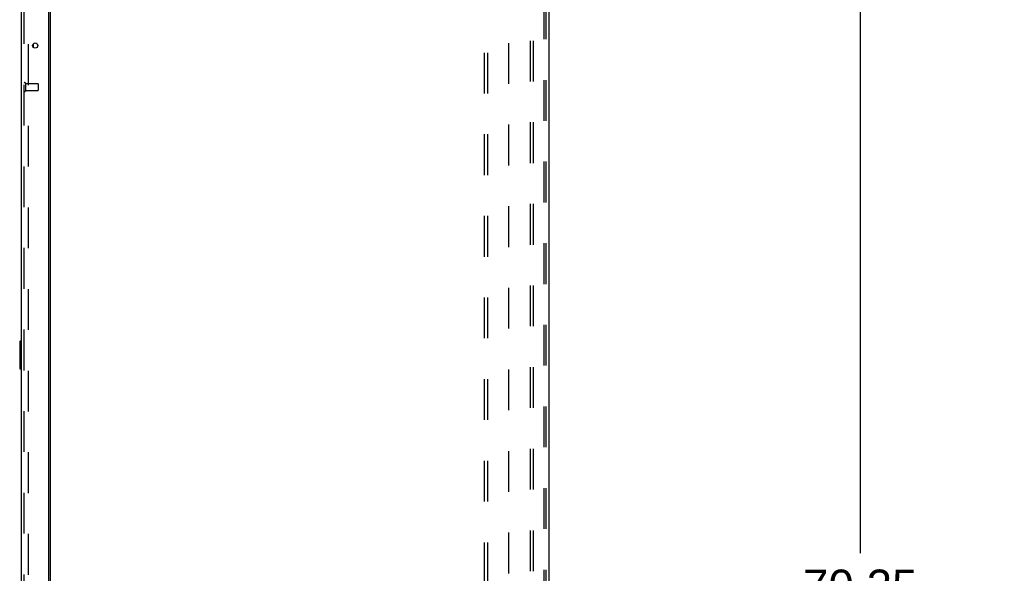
# Model space of a CAD drawing. Header units: inches. Extents: x 0 to 268, y 0 to 174.
# Tile 74 of 79: x 149 to 185, y 91 to 111. Entities that reach past the tile are written whole.
import ezdxf

# ---------------------------------------------------------------- set-up
doc = ezdxf.new("R2010")
doc.units = ezdxf.units.IN
doc.header["$LTSCALE"] = 14.749625
doc.header["$MEASUREMENT"] = 0
doc.linetypes.add('HIDDEN', pattern=[0.2, 0.1, -0.1])
doc.layers.get('0').update_dxf_attribs({"linetype": 'CONTINUOUS'})
for name, color, linetype in [('DEFAULT_2', 8, 'HIDDEN'), ('DIMENSIONS', 7, 'CONTINUOUS'), ('LEFTHAND_DOOR_ASSEMBLY', 7, 'CONTINUOUS'), ('RIGHTHAND_DOOR_ASSEMBLY', 7, 'CONTINUOUS'), ('SUBPANEL', 7, 'CONTINUOUS')]:
    doc.layers.add(name, color=color, linetype=linetype)
doc.styles.get("Standard").update_dxf_attribs({"font": 'arial.ttf'})
doc.dimstyles.new('DIMSTYLE_1', dxfattribs={"dimtxt": 1.183125, "dimasz": 1.5775, "dimexe": 0.09, "dimexo": 0.07, "dimgap": 0.0375, "dimtad": 0, "dimtih": 1, "dimtoh": 1, "dimzin": 4, "dimdsep": 46, "dimtxsty": 'Standard', "dimblk": '_FILLED', "dimblk1": '_FILLED', "dimblk2": '_FILLED', "dimcen": 0.09, "dimadec": 3, "dimazin": 1, "dimtfac": 1, "dimtdec": 3, "dimtofl": 0, "dimtmove": 0, "dimatfit": 3, "dimldrblk": '_FILLED', "dimfxl": 0, "dimtolj": 1, "dimtzin": 4, "dimarcsym": 0})

# ---------------------------------------------------------------- blocks, each defined once
blk = doc.blocks.new('_FILLED')
at = {"color": 0, "linetype": 'ByBlock'}
blk.add_solid([(0, 0), (-1, 0.2), (-1, -0.2)], dxfattribs=at)
blk = doc.blocks.new('*D2')
at = {"layer": 'DIMENSIONS', "color": 2, "linetype": 'Continuous'}
for p, q in [((149.555, 120.733), (151.725, 120.733)), ((166.18, 120.733), (164.009, 120.733))]:
    blk.add_line(p, q, dxfattribs=at)
at = {"layer": 'DIMENSIONS', "color": 2, "linetype": 'Continuous', "xscale": 1.5775, "yscale": 1.5775, "zscale": 1.5775, "rotation": 180}
blk.add_blockref('_FILLED', (149.555, 120.733), dxfattribs=at)
at = {"layer": 'DIMENSIONS', "color": 2, "linetype": 'Continuous', "xscale": 1.5775, "yscale": 1.5775, "zscale": 1.5775}
blk.add_blockref('_FILLED', (166.18, 120.733), dxfattribs=at)
at = {"layer": 'DIMENSIONS', "color": 2, "linetype": 'Continuous', "insert": (157.867, 121.324), "char_height": 1.18312, "width": 11.10114, "attachment_point": 2, "line_spacing_factor": 0.9}
blk.add_mtext('16.63 USABLE\\PDEPTH', dxfattribs=at)
blk = doc.blocks.new('*D4')
at = {"layer": 'DIMENSIONS', "color": 2, "linetype": 'Continuous'}
for p, q in [((189.43, 123.532), (178.333, 123.532)), ((179.753, 123.532), (179.753, 91.993)), ((179.753, 53.282), (179.753, 89.627)), ((189.43, 53.282), (178.333, 53.282))]:
    blk.add_line(p, q, dxfattribs=at)
at = {"layer": 'DIMENSIONS', "color": 2, "linetype": 'Continuous', "xscale": 1.5775, "yscale": 1.5775, "zscale": 1.5775}
for p, rotation in [((179.753, 123.532), 90), ((179.753, 53.282), 270)]:
    blk.add_blockref('_FILLED', p, dxfattribs=dict(at, rotation=rotation))
at = {"layer": 'DIMENSIONS', "color": 2, "linetype": 'Continuous', "insert": (179.753, 91.402), "char_height": 1.1831, "width": 4.13434, "attachment_point": 2, "line_spacing_factor": 0.9}
blk.add_mtext('70.25', dxfattribs=at)

msp = doc.modelspace()

# ---------------------------------------------------------------- linework, layer by layer
at = {"color": 3, "linetype": 'Continuous'}
for p, q in [((168.509, 128.303), (168.509, 48.511)), ((150.509, 51.855), (150.509, 124.959))]:
    msp.add_line(p, q, dxfattribs=at)
at = {"layer": 'DEFAULT_2', "color": 8, "linetype": 'HIDDEN'}
for p, q in [((167.83, 128.22), (167.83, 48.595)), ((167.934, 128.22), (167.934, 48.595)), ((168.331, 48.625), (168.331, 128.19)), ((168.405, 48.625), (168.405, 128.19)), ((149.696, 125.142), (149.696, 51.673))]:
    msp.add_line(p, q, dxfattribs=at)
at = {"layer": 'LEFTHAND_DOOR_ASSEMBLY', "color": 8, "linetype": 'HIDDEN'}
msp.add_line((149.555, 51.404), (149.555, 125.411), dxfattribs=at)
at = {"layer": 'RIGHTHAND_DOOR_ASSEMBLY', "color": 3, "linetype": 'Continuous'}
for p, q in [((149.451, 51.404), (149.451, 125.411)), ((150.43, 125.533), (150.43, 51.281))]:
    msp.add_line(p, q, dxfattribs=at)
at = {"layer": 'RIGHTHAND_DOOR_ASSEMBLY', "color": 8, "linetype": 'HIDDEN'}
for p, q in [((149.555, 51.404), (149.555, 125.411)), ((149.598, 108.986), (149.598, 108.702)), ((149.598, 108.968), (150.045, 108.968)), ((150.055, 108.958), (150.055, 108.73)), ((149.598, 108.72), (150.045, 108.72))]:
    msp.add_line(p, q, dxfattribs=at)
at = {"layer": 'RIGHTHAND_DOOR_ASSEMBLY', "color": 7, "linetype": 'Continuous'}
for p, q in [((149.875, 110.399), (149.875, 110.289)), ((149.391, 99.642), (149.391, 98.672)), ((149.451, 99.657), (149.406, 99.657)), ((149.438, 99.557), (149.438, 98.757)), ((149.406, 98.657), (149.451, 98.657))]:
    msp.add_line(p, q, dxfattribs=at)
for points in [[(149.436, 99.593), (149.436, 99.588), (149.437, 99.582), (149.437, 99.576), (149.437, 99.57), (149.437, 99.563), (149.438, 99.557)], [(149.438, 98.757), (149.437, 98.751), (149.437, 98.745), (149.437, 98.739), (149.437, 98.733), (149.436, 98.727), (149.436, 98.721)]]:
    msp.add_lwpolyline(points, dxfattribs=at)
at = {"layer": 'RIGHTHAND_DOOR_ASSEMBLY', "color": 3, "linetype": 'Continuous'}
msp.add_circle((149.951, 110.344), 0.0938, dxfattribs=at)
at = {"layer": 'RIGHTHAND_DOOR_ASSEMBLY', "color": 8, "linetype": 'HIDDEN'}
for centre, radius, start, end in [((149.576, 108.986), 0.0215, 0, 180), ((150.045, 108.958), 0.01, 0, 90), ((149.576, 108.702), 0.0215, 180, 360), ((150.045, 108.73), 0.01, 270, 360)]:
    msp.add_arc(centre, radius, start, end, dxfattribs=at)
at = {"layer": 'RIGHTHAND_DOOR_ASSEMBLY', "color": 7, "linetype": 'Continuous'}
for centre, start, end in [((149.406, 99.642), 90, 180), ((149.436, 99.642), 0, 90), ((149.406, 98.672), 180, 270), ((149.436, 98.672), 270, 360)]:
    msp.add_arc(centre, 0.015, start, end, dxfattribs=at)
at = {"layer": 'SUBPANEL', "color": 8, "linetype": 'HIDDEN'}
for p, q in [((166.18, 52.563), (166.18, 124.251)), ((166.305, 52.563), (166.305, 124.251)), ((167.055, 58.813), (167.055, 118.001))]:
    msp.add_line(p, q, dxfattribs=at)

# ---------------------------------------------------------------- dimensions: what is measured, and where the dimension line sits
at = {"layer": 'DIMENSIONS', "color": 2, "linetype": 'Continuous'}
dim = msp.add_linear_dim(base=(179.753, 123.532), p1=(189.5, 53.282), p2=(189.5, 123.532), angle=90, dimstyle='DIMSTYLE_1', dxfattribs=at)
dim.commit()
dim.dimension.update_dxf_attribs({"geometry": '*D4', "text_midpoint": (179.757, 90.804), "dimtype": 160})
dim = msp.add_linear_dim(base=(166.179842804, 120.732575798), p1=(149.554842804, 51.261162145), p2=(166.179842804, 54.438412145), text='<> USABLE\\PDEPTH', dimstyle='DIMSTYLE_1', dxfattribs=at)
dim.commit()
dim.dimension.update_dxf_attribs({"geometry": '*D2', "text_midpoint": (157.867342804, 119.845232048), "dimtype": 160})

doc.saveas('drawing.dxf')
